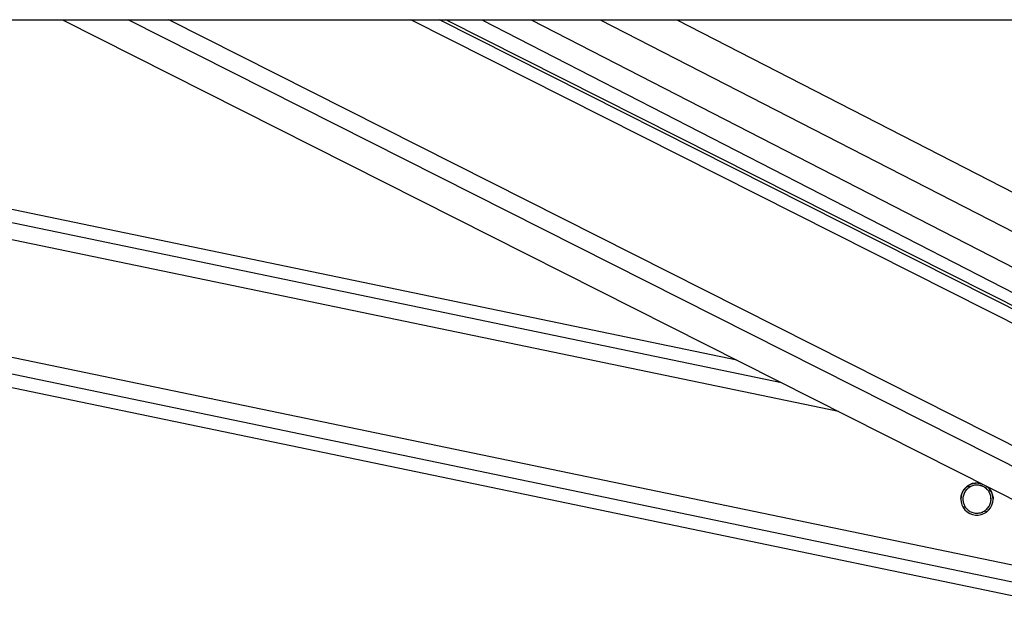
# Model space of a CAD drawing. Header units: millimetres. Extents: x 20 to 22981, y 40 to 19992.
# Tile 143 of 153: x 19950 to 20244, y 6437 to 6612. Entities that reach past the tile are written whole.
import ezdxf

# ---------------------------------------------------------------- set-up
doc = ezdxf.new("R2010")
doc.units = ezdxf.units.MM
doc.header["$LTSCALE"] = 2

msp = doc.modelspace()

# ---------------------------------------------------------------- linework, layer by layer
at = {"color": 7, "linetype": 'Continuous', "lineweight": 25}
for p, q in [((17872.67, 6612.47), (20412.57, 6612.47)), ((19419.49, 6612.47), (20261.9, 6437.49)), ((20164.24, 6510.89), (19675.19, 6612.47)), ((19963, 6612.47), (20299.99, 6442.36)), ((20321.6, 6489.2), (20077.4, 6612.47)), ((20088.13, 6612.47), (20320.47, 6493.07))]:
    msp.add_line(p, q, dxfattribs=at)
at = {"color": 8, "linetype": 'Continuous', "lineweight": 25}
for p, q in [((20262.69, 6441.33), (19438.75, 6612.47)), ((20263.69, 6446.15), (19462.98, 6612.47)), ((20194.51, 6495.61), (19631.89, 6612.47)), ((20177.59, 6504.15), (19656.09, 6612.47)), ((20314.36, 6444.99), (19982.58, 6612.47)), ((20317.34, 6449.63), (19994.76, 6612.47)), ((20325.47, 6481.98), (20066.97, 6612.47)), ((20324.81, 6486.62), (20075.49, 6612.47)), ((20102.85, 6612.47), (20327, 6497.27)), ((20123.45, 6612.47), (20332.97, 6504.79)), ((20146.28, 6612.47), (20335.69, 6515.13)), ((20233.72, 6473.09), (20232.94, 6473.25)), ((20240.06, 6471.77), (20239.26, 6471.94)), ((20232.45, 6467.01), (20231.64, 6467.17)), ((20238.8, 6465.69), (20237.99, 6465.86))]:
    msp.add_line(p, q, dxfattribs=at)
at = {"color": 7, "linetype": 'Continuous', "lineweight": 25}
msp.add_arc((20235.85, 6469.48), 4.8, 75.1965, 51.2362, dxfattribs=at)
for points, knots in [([(20231.11, 6469.47), (20231.09, 6469.68), (20231.06, 6470.3), (20231.38, 6471.32), (20231.94, 6472.34), (20232.43, 6472.83), (20232.68, 6473.07)], [0, 0, 0, 0, 0.152879, 0.449969, 0.7274, 1, 1, 1, 1]), ([(20233.72, 6473.09), (20233.35, 6472.82), (20232.67, 6472.33), (20231.97, 6471.21), (20231.63, 6470.01), (20231.66, 6468.83), (20231.94, 6467.81), (20232.29, 6467.26), (20232.45, 6467.01)], [0, 0, 0, 0, 0.204636, 0.376335, 0.548834, 0.703363, 0.864285, 1, 1, 1, 1]), ([(20233.72, 6473.06), (20233.35, 6472.79), (20232.66, 6472.3), (20231.98, 6471.18), (20231.65, 6470.19), (20231.68, 6469.61), (20231.69, 6469.44)], [0, 0, 0, 0, 0.33088, 0.608503, 0.887419, 1, 1, 1, 1]), ([(20232.68, 6473.07), (20233.02, 6473.33), (20233.71, 6473.86), (20235.09, 6474.27), (20236.38, 6474.33), (20237.13, 6474.05), (20237.42, 6473.95)], [0, 0, 0, 0, 0.2722268, 0.54404, 0.82401, 1, 1, 1, 1]), ([(20239.26, 6471.94), (20239, 6472.23), (20238.49, 6472.83), (20237.37, 6473.45), (20236.12, 6473.73), (20234.81, 6473.62), (20234.08, 6473.26), (20233.72, 6473.09)], [0, 0, 0, 0, 0.196452, 0.39265, 0.593358, 0.798818, 1, 1, 1, 1]), ([(20239.26, 6471.91), (20239, 6472.2), (20238.49, 6472.8), (20237.37, 6473.42), (20236.12, 6473.7), (20234.81, 6473.59), (20234.08, 6473.23), (20233.72, 6473.06)], [0, 0, 0, 0, 0.196452, 0.39265, 0.593358, 0.798818, 1, 1, 1, 1]), ([(20237.99, 6465.86), (20238.36, 6466.12), (20239.04, 6466.61), (20239.74, 6467.73), (20240.08, 6468.92), (20240.05, 6470.11), (20239.77, 6471.13), (20239.42, 6471.68), (20239.26, 6471.94)], [0, 0, 0, 0, 0.204636, 0.376335, 0.548834, 0.703363, 0.864285, 1, 1, 1, 1]), ([(20238.52, 6473.39), (20238.78, 6473.22), (20239.45, 6472.79), (20239.94, 6472.04), (20240.17, 6471.58), (20240.2, 6471.5)], [0, 0, 0, 0, 0.340805, 0.896739, 1, 1, 1, 1]), ([(20240.02, 6469.45), (20240.02, 6469.65), (20240.04, 6470.25), (20239.76, 6471.1), (20239.41, 6471.65), (20239.26, 6471.91)], [0, 0, 0, 0, 0.222525, 0.644296, 1, 1, 1, 1]), ([(20240.2, 6471.5), (20240.28, 6471.31), (20240.45, 6470.92), (20240.6, 6470.27), (20240.67, 6469.77), (20240.65, 6469.51), (20240.65, 6469.47)], [0, 0, 0, 0, 0.316137, 0.639493, 0.956151, 1, 1, 1, 1]), ([(20232.45, 6467.01), (20232.71, 6466.71), (20233.21, 6466.11), (20234.33, 6465.49), (20235.59, 6465.21), (20236.9, 6465.32), (20237.63, 6465.68), (20237.99, 6465.86)], [0, 0, 0, 0, 0.196452, 0.39265, 0.593358, 0.798818, 1, 1, 1, 1])]:
    msp.add_open_spline(points, degree=3, knots=knots, dxfattribs=at)

doc.saveas('drawing.dxf')
